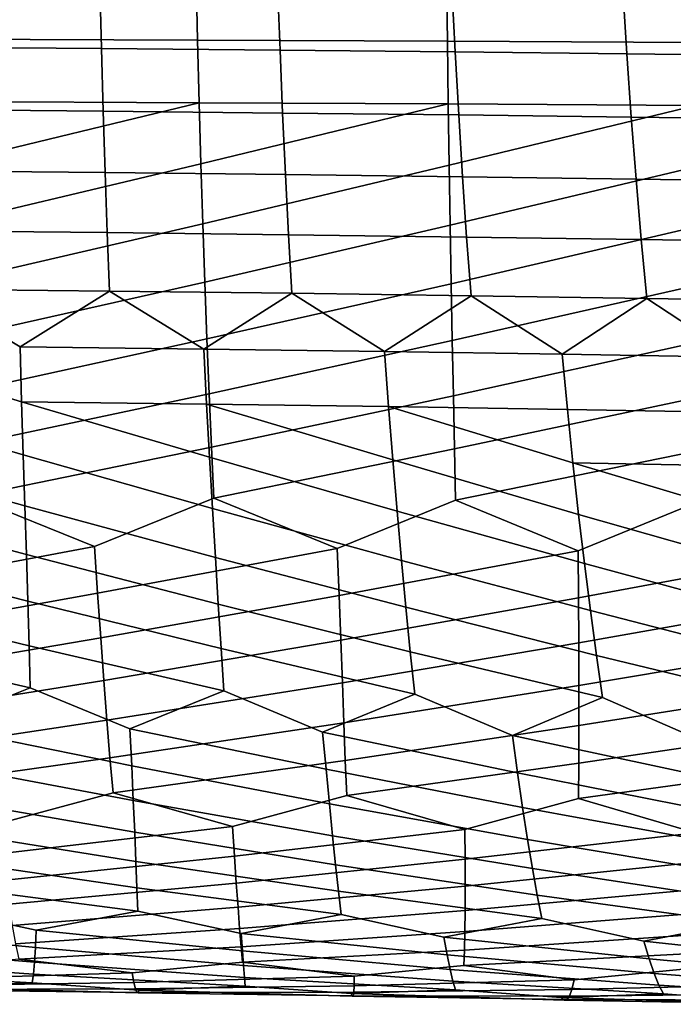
# Model space of a CAD drawing. Header units: metres. Extents: x -166 to 33, y -71 to 34.
# Tile 133 of 256: x -37 to -32, y -12 to -4. Entities that reach past the tile are written whole.
import ezdxf

# ---------------------------------------------------------------- set-up
doc = ezdxf.new("R2010")
doc.units = ezdxf.units.M
doc.layers.add('solid_12208131', color=7, linetype='CONTINUOUS')

msp = doc.modelspace()

# ---------------------------------------------------------------- linework, layer by layer
at = {"layer": 'solid_12208131'}
for points in [[(-35.778812, -4.446291, 257.916962), (-35.790157, -3.970241, 258.082062), (-37.673405, -3.963726, 258.586212), (-37.657024, -4.438963, 258.421387)], [(-33.911556, -4.454799, 257.36438), (-33.917778, -3.977811, 257.529633), (-35.790157, -3.970241, 258.082062), (-35.778812, -4.446291, 257.916962)], [(-36.509739, -4.030422, 239.199936), (-36.496696, -4.508513, 239.364487), (-37.853226, -4.497571, 239.877045), (-37.860729, -4.020611, 239.71228)], [(-35.181446, -4.041249, 238.649292), (-35.162773, -4.520596, 238.813492), (-36.496696, -4.508513, 239.364487), (-36.509739, -4.030422, 239.199936)], [(-33.877644, -4.05308, 238.060623), (-33.853226, -4.533801, 238.224335), (-35.162773, -4.520596, 238.813492), (-35.181446, -4.041249, 238.649292)], [(-32.056759, -4.46447, 256.763062), (-32.057766, -3.986422, 256.928345), (-33.917778, -3.977811, 257.529633), (-33.911556, -4.454799, 257.36438)], [(-32.600559, -4.0659, 237.434647), (-32.570271, -4.548115, 237.597672), (-33.853226, -4.533801, 238.224335), (-33.877644, -4.05308, 238.060623)], [(-31.352564, -4.079696, 236.772171), (-31.316277, -4.563523, 236.934296), (-32.570271, -4.548115, 237.597672), (-32.600559, -4.0659, 237.434647)], [(-35.766647, -4.91361, 257.733246), (-35.778812, -4.446291, 257.916962), (-37.657024, -4.438963, 258.421387), (-37.639259, -4.905473, 258.237915)], [(-33.905098, -4.923049, 257.180511), (-33.911556, -4.454799, 257.36438), (-35.778812, -4.446291, 257.916962), (-35.766647, -4.91361, 257.733246)], [(-32.056103, -4.933773, 256.579132), (-32.056759, -4.46447, 256.763062), (-33.911556, -4.454799, 257.36438), (-33.905098, -4.923049, 257.180511)], [(-36.496696, -4.508513, 239.364487), (-36.483543, -4.977544, 239.547958), (-37.846256, -4.965503, 240.060715), (-37.853226, -4.497571, 239.877045)], [(-35.162773, -4.520596, 238.813492), (-35.143322, -4.990846, 238.996597), (-36.483543, -4.977544, 239.547958), (-36.496696, -4.508513, 239.364487)], [(-33.853226, -4.533801, 238.224335), (-33.827362, -5.00539, 238.406906), (-35.143322, -4.990846, 238.996597), (-35.162773, -4.520596, 238.813492)], [(-32.570271, -4.548115, 237.597672), (-32.537849, -5.021159, 237.77951), (-33.827362, -5.00539, 238.406906), (-33.853226, -4.533801, 238.224335)], [(-31.316277, -4.563523, 236.934296), (-31.277147, -5.038137, 237.115204), (-32.537849, -5.021159, 237.77951), (-32.570271, -4.548115, 237.597672)], [(-37.620174, -5.362404, 258.036316), (-35.766647, -4.91361, 257.733246), (-37.639259, -4.905473, 258.237915)], [(-37.599842, -5.808924, 257.817017), (-35.753719, -5.371346, 257.531342), (-35.766647, -4.91361, 257.733246), (-37.620174, -5.362404, 258.036316)], [(-35.753719, -5.371346, 257.531342), (-33.905098, -4.923049, 257.180511), (-35.766647, -4.91361, 257.733246)], [(-35.740089, -5.818665, 257.311737), (-33.898438, -5.381708, 256.978424), (-33.905098, -4.923049, 257.180511), (-35.753719, -5.371346, 257.531342)], [(-33.898438, -5.381708, 256.978424), (-32.056103, -4.933773, 256.579132), (-33.905098, -4.923049, 257.180511)], [(-36.483543, -4.977544, 239.547958), (-36.469112, -5.436656, 239.749374), (-37.838604, -5.423551, 240.26236), (-37.846256, -4.965503, 240.060715)], [(-35.143322, -4.990846, 238.996597), (-35.12199, -5.451139, 239.197617), (-36.469112, -5.436656, 239.749374), (-36.483543, -4.977544, 239.547958)], [(-33.827362, -5.00539, 238.406906), (-33.799, -5.466982, 238.607361), (-35.12199, -5.451139, 239.197617), (-35.143322, -4.990846, 238.996597)], [(-33.891624, -5.829942, 256.758667), (-32.055824, -5.393473, 256.377014), (-32.056103, -4.933773, 256.579132), (-33.898438, -5.381708, 256.978424)], [(-32.537849, -5.021159, 237.77951), (-32.5023, -5.484166, 237.979156), (-33.799, -5.466982, 238.607361), (-33.827362, -5.00539, 238.406906)], [(-31.277147, -5.038137, 237.115204), (-31.234251, -5.502672, 237.313797), (-32.5023, -5.484166, 237.979156), (-32.537849, -5.021159, 237.77951)], [(-37.577198, -6.244205, 257.580231), (-35.740089, -5.818665, 257.311737), (-35.753719, -5.371346, 257.531342), (-37.599842, -5.808924, 257.817017)], [(-36.469112, -5.436656, 239.749374), (-36.45356, -5.884997, 239.968262), (-37.83041, -5.870867, 240.481491), (-37.838604, -5.423551, 240.26236)], [(-35.12199, -5.451139, 239.197617), (-35.098949, -5.900622, 239.416092), (-36.45356, -5.884997, 239.968262), (-36.469112, -5.436656, 239.749374)], [(-35.724693, -6.25474, 257.074585), (-33.891624, -5.829942, 256.758667), (-33.898438, -5.381708, 256.978424), (-35.740089, -5.818665, 257.311737)], [(-33.883614, -6.266924, 256.521301), (-32.055958, -5.842736, 256.157196), (-32.055824, -5.393473, 256.377014), (-33.891624, -5.829942, 256.758667)], [(-33.799, -5.466982, 238.607361), (-33.768333, -5.917722, 238.825195), (-35.098949, -5.900622, 239.416092), (-35.12199, -5.451139, 239.197617)], [(-32.5023, -5.484166, 237.979156), (-32.46384, -5.936275, 238.196136), (-33.768333, -5.917722, 238.825195), (-33.799, -5.466982, 238.607361)], [(-31.234251, -5.502672, 237.313797), (-31.187817, -5.956263, 237.529663), (-32.46384, -5.936275, 238.196136), (-32.5023, -5.484166, 237.979156)], [(-36.45356, -5.884997, 239.968262), (-36.437046, -6.32172, 240.204163), (-37.821812, -6.306604, 240.717636), (-37.83041, -5.870867, 240.481491)], [(-37.553177, -6.667412, 257.32663), (-35.724693, -6.25474, 257.074585), (-35.740089, -5.818665, 257.311737), (-37.577198, -6.244205, 257.580231)], [(-35.098949, -5.900622, 239.416092), (-35.074379, -6.338444, 239.651535), (-36.437046, -6.32172, 240.204163), (-36.45356, -5.884997, 239.968262)], [(-35.708447, -6.678734, 256.820648), (-33.883614, -6.266924, 256.521301), (-33.891624, -5.829942, 256.758667), (-35.724693, -6.25474, 257.074585)], [(-33.875278, -6.691813, 256.26712), (-32.055458, -6.280735, 255.9198), (-32.055958, -5.842736, 256.157196), (-33.883614, -6.266924, 256.521301)], [(-33.768333, -5.917722, 238.825195), (-33.735554, -6.356754, 239.059967), (-35.074379, -6.338444, 239.651535), (-35.098949, -5.900622, 239.416092)], [(-32.46384, -5.936275, 238.196136), (-32.422676, -6.37663, 238.429993), (-33.735554, -6.356754, 239.059967), (-33.768333, -5.917722, 238.825195)], [(-31.187817, -5.956263, 237.529663), (-31.138077, -6.398049, 237.762314), (-32.422676, -6.37663, 238.429993), (-32.46384, -5.936275, 238.196136)], [(-37.528278, -7.077708, 257.056824), (-35.708447, -6.678734, 256.820648), (-35.724693, -6.25474, 257.074585), (-37.553177, -6.667412, 257.32663)], [(-37.821812, -6.306604, 240.717636), (-37.105644, -6.737824, 240.715408), (-37.093708, -7.148292, 240.984619), (-38.499798, -6.72272, 241.206512)], [(-37.821812, -6.306604, 240.717636), (-36.437046, -6.32172, 240.204163), (-37.105644, -6.737824, 240.715408)], [(-36.437046, -6.32172, 240.204163), (-35.732315, -6.754637, 240.185379), (-37.105644, -6.737824, 240.715408)], [(-36.437046, -6.32172, 240.204163), (-35.074379, -6.338444, 239.651535), (-35.732315, -6.754637, 240.185379)], [(-35.691822, -7.089809, 256.550476), (-33.875278, -6.691813, 256.26712), (-33.883614, -6.266924, 256.521301), (-35.708447, -6.678734, 256.820648)], [(-33.867077, -7.103773, 255.996735), (-32.05518, -6.706628, 255.665573), (-32.055458, -6.280735, 255.9198), (-33.875278, -6.691813, 256.26712)], [(-35.074379, -6.338444, 239.651535), (-34.381489, -6.773136, 239.616577), (-35.732315, -6.754637, 240.185379)], [(-35.074379, -6.338444, 239.651535), (-33.735554, -6.356754, 239.059967), (-34.381489, -6.773136, 239.616577)], [(-33.735554, -6.356754, 239.059967), (-33.054981, -6.793299, 239.009308), (-34.381489, -6.773136, 239.616577)], [(-33.735554, -6.356754, 239.059967), (-32.422676, -6.37663, 238.429993), (-33.054981, -6.793299, 239.009308)], [(-32.422676, -6.37663, 238.429993), (-31.755003, -6.815102, 238.364197), (-33.054981, -6.793299, 239.009308)], [(-32.422676, -6.37663, 238.429993), (-31.138077, -6.398049, 237.762314), (-31.755003, -6.815102, 238.364197)], [(-37.502628, -7.474258, 256.771332), (-35.691822, -7.089809, 256.550476), (-35.708447, -6.678734, 256.820648), (-37.528278, -7.077708, 257.056824)], [(-35.674931, -7.48713, 256.264557), (-33.867077, -7.103773, 255.996735), (-33.875278, -6.691813, 256.26712), (-35.691822, -7.089809, 256.550476)], [(-38.499798, -6.72272, 241.206512), (-37.093708, -7.148292, 240.984619), (-37.081577, -7.544626, 241.269409), (-38.49675, -7.132353, 241.475845)], [(-35.732315, -6.754637, 240.185379), (-35.711327, -7.166048, 240.454239), (-37.093708, -7.148292, 240.984619), (-37.105644, -6.737824, 240.715408)], [(-34.381489, -6.773136, 239.616577), (-34.351292, -7.185597, 239.884872), (-35.711327, -7.166048, 240.454239), (-35.732315, -6.754637, 240.185379)], [(-33.859104, -7.501965, 255.710617), (-32.055553, -7.119575, 255.395142), (-32.05518, -6.706628, 255.665573), (-33.867077, -7.103773, 255.996735)], [(-33.054981, -6.793299, 239.009308), (-33.015396, -7.206914, 239.276779), (-34.351292, -7.185597, 239.884872), (-34.381489, -6.773136, 239.616577)], [(-31.755003, -6.815102, 238.364197), (-31.705816, -7.229977, 238.630524), (-33.015396, -7.206914, 239.276779), (-33.054981, -6.793299, 239.009308)], [(-38.49675, -7.132353, 241.475845), (-37.081577, -7.544626, 241.269409), (-37.069469, -7.925982, 241.569336), (-38.494007, -7.527898, 241.760757)], [(-37.476341, -7.856228, 256.470612), (-35.674931, -7.48713, 256.264557), (-35.691822, -7.089809, 256.550476), (-37.502628, -7.474258, 256.771332)], [(-35.657879, -7.86986, 255.96344), (-33.859104, -7.501965, 255.710617), (-33.867077, -7.103773, 255.996735), (-35.674931, -7.48713, 256.264557)], [(-33.851456, -7.88555, 255.409286), (-32.05666, -7.518736, 255.108994), (-32.055553, -7.119575, 255.395142), (-33.859104, -7.501965, 255.710617)], [(-37.093708, -7.148292, 240.984619), (-35.689636, -7.563276, 240.738678), (-35.667473, -7.945475, 241.038254), (-37.081577, -7.544626, 241.269409)], [(-37.093708, -7.148292, 240.984619), (-35.711327, -7.166048, 240.454239), (-35.689636, -7.563276, 240.738678)], [(-35.711327, -7.166048, 240.454239), (-34.31987, -7.583822, 240.168732), (-34.287476, -7.966964, 240.467682), (-35.689636, -7.563276, 240.738678)], [(-35.711327, -7.166048, 240.454239), (-34.351292, -7.185597, 239.884872), (-34.31987, -7.583822, 240.168732)], [(-34.351292, -7.185597, 239.884872), (-32.974056, -7.60624, 239.559753), (-32.931232, -7.990425, 239.857834), (-34.31987, -7.583822, 240.168732)], [(-34.351292, -7.185597, 239.884872), (-33.015396, -7.206914, 239.276779), (-32.974056, -7.60624, 239.559753)], [(-31.705816, -7.229977, 238.630524), (-31.654341, -7.630503, 238.912338), (-32.974056, -7.60624, 239.559753), (-33.015396, -7.206914, 239.276779)], [(-36.549194, -8.229658, 255.908722), (-35.657879, -7.86986, 255.96344), (-35.674931, -7.48713, 256.264557), (-37.476341, -7.856228, 256.470612)], [(-34.734871, -8.245214, 255.37442), (-33.851456, -7.88555, 255.409286), (-33.859104, -7.501965, 255.710617), (-35.657879, -7.86986, 255.96344)], [(-38.494007, -7.527898, 241.760757), (-37.069469, -7.925982, 241.569336), (-37.057602, -8.291521, 241.883926), (-38.491779, -7.908514, 242.060806)], [(-37.081577, -7.544626, 241.269409), (-35.667473, -7.945475, 241.038254), (-35.645073, -8.311803, 241.352493), (-37.069469, -7.925982, 241.569336)], [(-35.689636, -7.563276, 240.738678), (-34.287476, -7.966964, 240.467682), (-34.254356, -8.334179, 240.781311), (-35.667473, -7.945475, 241.038254)], [(-32.933685, -8.262934, 254.79248), (-32.058582, -7.903272, 254.807632), (-32.05666, -7.518736, 255.108994), (-33.851456, -7.88555, 255.409286)], [(-34.31987, -7.583822, 240.168732), (-32.931232, -7.990425, 239.857834), (-32.887192, -8.358623, 240.170532), (-34.287476, -7.966964, 240.467682)], [(-32.974056, -7.60624, 239.559753), (-31.600864, -8.015829, 239.209198), (-31.545664, -8.385104, 239.52066), (-32.931232, -7.990425, 239.857834)], [(-32.974056, -7.60624, 239.559753), (-31.654341, -7.630503, 238.912338), (-31.600864, -8.015829, 239.209198)], [(-38.341553, -8.566341, 256.066193), (-36.549194, -8.229658, 255.908722), (-37.476341, -7.856228, 256.470612), (-38.375134, -8.216293, 256.395874)], [(-36.525749, -8.580402, 255.578506), (-34.734871, -8.245214, 255.37442), (-35.657879, -7.86986, 255.96344), (-36.549194, -8.229658, 255.908722)], [(-38.491779, -7.908514, 242.060806), (-37.057602, -8.291521, 241.883926), (-37.047295, -8.640481, 242.213058), (-38.490257, -8.273363, 242.375504)], [(-37.069469, -7.925982, 241.569336), (-35.645073, -8.311803, 241.352493), (-35.623745, -8.661494, 241.681305), (-37.057602, -8.291521, 241.883926)], [(-35.667473, -7.945475, 241.038254), (-34.254356, -8.334179, 240.781311), (-34.221806, -8.684697, 241.109512), (-35.645073, -8.311803, 241.352493)], [(-34.721745, -8.596743, 255.043884), (-32.933685, -8.262934, 254.79248), (-33.851456, -7.88555, 255.409286), (-34.734871, -8.245214, 255.37442)], [(-32.931068, -8.615334, 254.461807), (-31.147179, -8.282788, 254.162399), (-32.058582, -7.903272, 254.807632), (-32.933685, -8.262934, 254.79248)], [(-34.287476, -7.966964, 240.467682), (-32.887192, -8.358623, 240.170532), (-32.843212, -8.710059, 240.497833), (-34.254356, -8.334179, 240.781311)], [(-32.931232, -7.990425, 239.857834), (-31.545664, -8.385104, 239.52066), (-31.490009, -8.737552, 239.846695), (-32.887192, -8.358623, 240.170532)], [(-38.307571, -8.899637, 255.723099), (-36.525749, -8.580402, 255.578506), (-36.549194, -8.229658, 255.908722), (-38.341553, -8.566341, 256.066193)], [(-38.490257, -8.273363, 242.375504), (-37.047295, -8.640481, 242.213058), (-37.037647, -8.9723, 242.555618), (-38.490776, -8.621686, 242.704697)], [(-37.057602, -8.291521, 241.883926), (-35.623745, -8.661494, 241.681305), (-35.602634, -8.993989, 242.023544), (-37.047295, -8.640481, 242.213058)], [(-36.502323, -8.914382, 255.234863), (-34.721745, -8.596743, 255.043884), (-34.734871, -8.245214, 255.37442), (-36.525749, -8.580402, 255.578506)], [(-35.645073, -8.311803, 241.352493), (-34.221806, -8.684697, 241.109512), (-34.189034, -9.017958, 241.451157), (-35.623745, -8.661494, 241.681305)], [(-34.709068, -8.93149, 254.69989), (-32.931068, -8.615334, 254.461807), (-32.933685, -8.262934, 254.79248), (-34.721745, -8.596743, 255.043884)], [(-32.929337, -8.950929, 254.117722), (-31.155254, -8.636144, 253.831833), (-31.147179, -8.282788, 254.162399), (-32.931068, -8.615334, 254.461807)], [(-34.254356, -8.334179, 240.781311), (-32.843212, -8.710059, 240.497833), (-32.798565, -9.044175, 240.838577), (-34.221806, -8.684697, 241.109512)], [(-32.887192, -8.358623, 240.170532), (-31.490009, -8.737552, 239.846695), (-31.433228, -9.072611, 240.186172), (-32.843212, -8.710059, 240.497833)], [(-38.273331, -9.215621, 255.367294), (-36.502323, -8.914382, 255.234863), (-36.525749, -8.580402, 255.578506), (-38.307571, -8.899637, 255.723099)], [(-36.479038, -9.231036, 254.87851), (-34.709068, -8.93149, 254.69989), (-34.721745, -8.596743, 255.043884), (-36.502323, -8.914382, 255.234863)], [(-38.490776, -8.621686, 242.704697), (-37.037647, -8.9723, 242.555618), (-37.028706, -9.286425, 242.910858), (-38.492382, -8.952921, 243.047302)], [(-37.047295, -8.640481, 242.213058), (-35.602634, -8.993989, 242.023544), (-35.581825, -9.308731, 242.378479), (-37.037647, -8.9723, 242.555618)], [(-35.623745, -8.661494, 241.681305), (-34.189034, -9.017958, 241.451157), (-34.156147, -9.333405, 241.805481), (-35.602634, -8.993989, 242.023544)], [(-34.696941, -9.248892, 254.343216), (-32.929337, -8.950929, 254.117722), (-32.931068, -8.615334, 254.461807), (-34.709068, -8.93149, 254.69989)], [(-32.92857, -9.269155, 253.760941), (-31.164661, -8.972668, 253.487869), (-31.155254, -8.636144, 253.831833), (-32.929337, -8.950929, 254.117722)], [(-34.221806, -8.684697, 241.109512), (-32.798565, -9.044175, 240.838577), (-32.753376, -9.360414, 241.191986), (-34.189034, -9.017958, 241.451157)], [(-32.843212, -8.710059, 240.497833), (-31.433228, -9.072611, 240.186172), (-31.375484, -9.389724, 240.538284), (-32.798565, -9.044175, 240.838577)], [(-38.492382, -8.952921, 243.047302), (-37.028706, -9.286425, 242.910858), (-37.743038, -9.571996, 243.524185), (-38.495094, -9.266516, 243.402557)], [(-38.238972, -9.513732, 254.999527), (-36.479038, -9.231036, 254.87851), (-36.502323, -8.914382, 255.234863), (-38.273331, -9.215621, 255.367294)], [(-37.037647, -8.9723, 242.555618), (-35.581825, -9.308731, 242.378479), (-36.283783, -9.5935, 243.015076), (-37.028706, -9.286425, 242.910858)], [(-36.456017, -9.529802, 254.510193), (-34.696941, -9.248892, 254.343216), (-34.709068, -8.93149, 254.69989), (-36.479038, -9.231036, 254.87851)], [(-34.685463, -9.548385, 253.974579), (-32.92857, -9.269155, 253.760941), (-32.929337, -8.950929, 254.117722), (-34.696941, -9.248892, 254.343216)], [(-32.928844, -9.569446, 253.392227), (-31.175455, -9.291794, 253.131256), (-31.164661, -8.972668, 253.487869), (-32.92857, -9.269155, 253.760941)], [(-35.602634, -8.993989, 242.023544), (-34.156147, -9.333405, 241.805481), (-34.844402, -9.617439, 242.465561), (-35.581825, -9.308731, 242.378479)], [(-34.189034, -9.017958, 241.451157), (-32.753376, -9.360414, 241.191986), (-33.426559, -9.643778, 241.875687), (-34.156147, -9.333405, 241.805481)], [(-32.798565, -9.044175, 240.838577), (-31.375484, -9.389724, 240.538284), (-32.031994, -9.672486, 241.245605), (-32.753376, -9.360414, 241.191986)], [(-38.204563, -9.793408, 254.620514), (-36.456017, -9.529802, 254.510193), (-36.479038, -9.231036, 254.87851), (-38.238972, -9.513732, 254.999527)], [(-36.433304, -9.810118, 254.13063), (-34.685463, -9.548385, 253.974579), (-34.696941, -9.248892, 254.343216), (-36.456017, -9.529802, 254.510193)], [(-34.67466, -9.829404, 253.594696), (-32.928844, -9.569446, 253.392227), (-32.92857, -9.269155, 253.760941), (-34.685463, -9.548385, 253.974579)], [(-37.028706, -9.286425, 242.910858), (-36.283783, -9.5935, 243.015076), (-36.270432, -9.870817, 243.393387), (-37.743038, -9.571996, 243.524185)], [(-35.581825, -9.308731, 242.378479), (-34.844402, -9.617439, 242.465561), (-34.818417, -9.895293, 242.843445), (-36.283783, -9.5935, 243.015076)], [(-34.156147, -9.333405, 241.805481), (-33.426559, -9.643778, 241.875687), (-33.387714, -9.922246, 242.252838), (-34.844402, -9.617439, 242.465561)], [(-32.930168, -9.851235, 253.012299), (-31.187693, -9.592954, 252.762726), (-31.175455, -9.291794, 253.131256), (-32.928844, -9.569446, 253.392227)], [(-32.753376, -9.360414, 241.191986), (-32.031994, -9.672486, 241.245605), (-31.980047, -9.951645, 241.621674), (-33.426559, -9.643778, 241.875687)], [(-38.169193, -10.054098, 254.230713), (-36.433304, -9.810118, 254.13063), (-36.456017, -9.529802, 254.510193), (-38.204563, -9.793408, 254.620514)], [(-36.409992, -10.071427, 253.740265), (-34.67466, -9.829404, 253.594696), (-34.685463, -9.548385, 253.974579), (-36.433304, -9.810118, 254.13063)], [(-37.743038, -9.571996, 243.524185), (-36.270432, -9.870817, 243.393387), (-36.258919, -10.128739, 243.782501), (-37.7421, -9.848853, 243.902618)], [(-36.283783, -9.5935, 243.015076), (-34.818417, -9.895293, 242.843445), (-34.793915, -10.153689, 243.232178), (-36.270432, -9.870817, 243.393387)], [(-34.844402, -9.617439, 242.465561), (-33.387714, -9.922246, 242.252838), (-33.349995, -10.18119, 242.640869), (-34.818417, -9.895293, 242.843445)], [(-34.663628, -10.091396, 253.20401), (-32.930168, -9.851235, 253.012299), (-32.928844, -9.569446, 253.392227), (-34.67466, -9.829404, 253.594696)], [(-32.931633, -10.11397, 252.621536), (-31.201359, -9.875579, 252.382996), (-31.187693, -9.592954, 252.762726), (-32.930168, -9.851235, 253.012299)], [(-33.426559, -9.643778, 241.875687), (-31.980047, -9.951645, 241.621674), (-31.92886, -10.211207, 242.008652), (-33.387714, -9.922246, 242.252838)], [(-37.270535, -10.303737, 253.594513), (-36.409992, -10.071427, 253.740265), (-36.433304, -9.810118, 254.13063), (-38.169193, -10.054098, 254.230713)], [(-37.7421, -9.848853, 243.902618), (-36.258919, -10.128739, 243.782501), (-36.248554, -10.366728, 244.181396), (-37.743347, -10.106374, 244.291809)], [(-35.518845, -10.323133, 253.077621), (-34.663628, -10.091396, 253.20401), (-34.67466, -9.829404, 253.594696), (-36.409992, -10.071427, 253.740265)], [(-33.781162, -10.345241, 252.514404), (-32.931633, -10.11397, 252.621536), (-32.930168, -9.851235, 253.012299), (-34.663628, -10.091396, 253.20401)], [(-36.270432, -9.870817, 243.393387), (-34.793915, -10.153689, 243.232178), (-34.770256, -10.392091, 243.630707), (-36.258919, -10.128739, 243.782501)], [(-34.818417, -9.895293, 242.843445), (-33.349995, -10.18119, 242.640869), (-33.312801, -10.420073, 243.038712), (-34.793915, -10.153689, 243.232178)], [(-33.387714, -9.922246, 242.252838), (-31.92886, -10.211207, 242.008652), (-31.877886, -10.450639, 242.405441), (-33.349995, -10.18119, 242.640869)], [(-32.059052, -10.370024, 251.904449), (-31.215544, -10.139115, 251.992462), (-31.201359, -9.875579, 252.382996), (-32.931633, -10.11397, 252.621536)], [(-37.242462, -10.525017, 253.18573), (-35.518845, -10.323133, 253.077621), (-36.409992, -10.071427, 253.740265), (-37.270535, -10.303737, 253.594513)], [(-37.743347, -10.106374, 244.291809), (-36.248554, -10.366728, 244.181396), (-36.239449, -10.584234, 244.589325), (-37.746044, -10.344019, 244.69075)], [(-36.258919, -10.128739, 243.782501), (-34.770256, -10.392091, 243.630707), (-34.74757, -10.609948, 244.0383), (-36.248554, -10.366728, 244.181396)], [(-35.503632, -10.545019, 252.668427), (-33.781162, -10.345241, 252.514404), (-34.663628, -10.091396, 253.20401), (-35.518845, -10.323133, 253.077621)], [(-34.793915, -10.153689, 243.232178), (-33.312801, -10.420073, 243.038712), (-33.276295, -10.638345, 243.445633), (-34.770256, -10.392091, 243.630707)], [(-33.779041, -10.567781, 252.105042), (-32.059052, -10.370024, 251.904449), (-32.931633, -10.11397, 252.621536), (-33.781162, -10.345241, 252.514404)], [(-33.349995, -10.18119, 242.640869), (-31.877886, -10.450639, 242.405441), (-31.827309, -10.669389, 242.811325), (-33.312801, -10.420073, 243.038712)], [(-37.746044, -10.344019, 244.69075), (-36.239449, -10.584234, 244.589325), (-36.231743, -10.780714, 245.005569), (-37.750275, -10.56124, 245.098709)], [(-37.215263, -10.725595, 252.768723), (-35.503632, -10.545019, 252.668427), (-35.518845, -10.323133, 253.077621), (-37.242462, -10.525017, 253.18573)], [(-36.248554, -10.366728, 244.181396), (-34.74757, -10.609948, 244.0383), (-34.726032, -10.806716, 244.454239), (-36.239449, -10.584234, 244.589325)], [(-35.489563, -10.746175, 252.251007), (-33.779041, -10.567781, 252.105042), (-33.781162, -10.345241, 252.514404), (-35.503632, -10.545019, 252.668427)], [(-33.778347, -10.769559, 251.6875), (-32.070259, -10.593269, 251.495224), (-32.059052, -10.370024, 251.904449), (-33.779041, -10.567781, 252.105042)], [(-34.770256, -10.392091, 243.630707), (-33.276295, -10.638345, 243.445633), (-33.240677, -10.835461, 243.860931), (-34.74757, -10.609948, 244.0383)], [(-33.312801, -10.420073, 243.038712), (-31.827309, -10.669389, 242.811325), (-31.777353, -10.86691, 243.225601), (-33.276295, -10.638345, 243.445633)], [(-37.750275, -10.56124, 245.098709), (-36.231743, -10.780714, 245.005569), (-36.22559, -10.955774, 245.429352), (-37.756161, -10.757491, 245.514938)], [(-37.188984, -10.905041, 252.344269), (-35.489563, -10.746175, 252.251007), (-35.503632, -10.545019, 252.668427), (-37.215263, -10.725595, 252.768723)], [(-36.239449, -10.584234, 244.589325), (-34.726032, -10.806716, 244.454239), (-34.705811, -10.982002, 244.877747), (-36.231743, -10.780714, 245.005569)], [(-35.476669, -10.926167, 251.826157), (-33.778347, -10.769559, 251.6875), (-33.779041, -10.567781, 252.105042), (-35.489563, -10.746175, 252.251007)], [(-33.779079, -10.950136, 251.262558), (-32.083176, -10.795711, 251.077866), (-32.070259, -10.593269, 251.495224), (-33.778347, -10.769559, 251.6875)], [(-34.74757, -10.609948, 244.0383), (-33.240677, -10.835461, 243.860931), (-33.206142, -11.011027, 244.283813), (-34.726032, -10.806716, 244.454239)], [(-33.276295, -10.638345, 243.445633), (-31.777353, -10.86691, 243.225601), (-31.728245, -11.042811, 243.647491), (-33.240677, -10.835461, 243.860931)], [(-37.756161, -10.757491, 245.514938), (-36.22559, -10.955774, 245.429352), (-36.985435, -11.097249, 246.116608), (-37.763821, -10.93238, 245.938675)], [(-37.163013, -11.06314, 251.913025), (-35.476669, -10.926167, 251.826157), (-35.489563, -10.746175, 252.251007), (-37.188984, -10.905041, 252.344269)], [(-36.231743, -10.780714, 245.005569), (-34.705811, -10.982002, 244.877747), (-35.452152, -11.122051, 245.589386), (-36.22559, -10.955774, 245.429352)], [(-35.464325, -11.084782, 251.394531), (-33.779079, -10.950136, 251.262558), (-33.778347, -10.769559, 251.6875), (-35.476669, -10.926167, 251.826157)], [(-34.726032, -10.806716, 244.454239), (-33.206142, -11.011027, 244.283813), (-33.937645, -11.149682, 245.020065), (-34.705811, -10.982002, 244.877747)], [(-33.780609, -11.109298, 250.830841), (-32.097782, -10.976911, 250.653137), (-32.083176, -10.795711, 251.077866), (-33.779079, -10.950136, 251.262558)], [(-33.240677, -10.835461, 243.860931), (-31.728245, -11.042811, 243.647491), (-32.443542, -11.180102, 244.408585), (-33.206142, -11.011027, 244.283813)], [(-37.763821, -10.93238, 245.938675), (-36.985435, -11.097249, 246.116608), (-36.99015, -11.228859, 246.553009), (-38.53587, -11.075311, 246.601807)], [(-37.138313, -11.199675, 251.476105), (-35.464325, -11.084782, 251.394531), (-35.476669, -10.926167, 251.826157), (-37.163013, -11.06314, 251.913025)], [(-36.22559, -10.955774, 245.429352), (-35.452152, -11.122051, 245.589386), (-35.442638, -11.253743, 246.025742), (-36.985435, -11.097249, 246.116608)], [(-35.453445, -11.221798, 250.95726), (-33.780609, -11.109298, 250.830841), (-33.779079, -10.950136, 251.262558), (-35.464325, -11.084782, 251.394531)], [(-34.705811, -10.982002, 244.877747), (-33.937645, -11.149682, 245.020065), (-33.913651, -11.281499, 245.456055), (-35.452152, -11.122051, 245.589386)], [(-33.206142, -11.011027, 244.283813), (-32.443542, -11.180102, 244.408585), (-32.404808, -11.312087, 244.843857), (-33.937645, -11.149682, 245.020065)], [(-33.783802, -11.246822, 250.393509), (-32.113434, -11.136652, 250.221634), (-32.097782, -10.976911, 250.653137), (-33.780609, -11.109298, 250.830841)], [(-38.53587, -11.075311, 246.601807), (-36.99015, -11.228859, 246.553009), (-36.996651, -11.338523, 246.994278), (-38.554558, -11.206883, 247.037918)], [(-37.11496, -11.314439, 251.034393), (-35.453445, -11.221798, 250.95726), (-35.464325, -11.084782, 251.394531), (-37.138313, -11.199675, 251.476105)], [(-36.985435, -11.097249, 246.116608), (-35.442638, -11.253743, 246.025742), (-35.434772, -11.363433, 246.467026), (-36.99015, -11.228859, 246.553009)], [(-35.444084, -11.337008, 250.515213), (-33.783802, -11.246822, 250.393509), (-33.780609, -11.109298, 250.830841), (-35.453445, -11.221798, 250.95726)], [(-31.728245, -11.042811, 243.647491), (-30.971508, -11.213275, 243.754929), (-30.917765, -11.34547, 244.189072), (-32.443542, -11.180102, 244.408585)], [(-35.452152, -11.122051, 245.589386), (-33.913651, -11.281499, 245.456055), (-33.891155, -11.391252, 245.896988), (-35.442638, -11.253743, 246.025742)], [(-33.937645, -11.149682, 245.020065), (-32.404808, -11.312087, 244.843857), (-32.367432, -11.421942, 245.284103), (-33.913651, -11.281499, 245.456055)], [(-33.788685, -11.362497, 249.951431), (-32.130951, -11.274709, 249.784561), (-32.113434, -11.136652, 250.221634), (-33.783802, -11.246822, 250.393509)], [(-32.443542, -11.180102, 244.408585), (-30.917765, -11.34547, 244.189072), (-30.865238, -11.455463, 244.628235), (-32.404808, -11.312087, 244.843857)], [(-38.554558, -11.206883, 247.037918), (-36.996651, -11.338523, 246.994278), (-37.004982, -11.42606, 247.43956), (-38.575165, -11.316561, 247.478867)], [(-36.268116, -11.418269, 250.336197), (-35.444084, -11.337008, 250.515213), (-35.453445, -11.221798, 250.95726), (-37.11496, -11.314439, 251.034393)], [(-36.99015, -11.228859, 246.553009), (-35.434772, -11.363433, 246.467026), (-35.428631, -11.45094, 246.912338), (-36.996651, -11.338523, 246.994278)], [(-34.60841, -11.442875, 249.791092), (-33.788685, -11.362497, 249.951431), (-33.783802, -11.246822, 250.393509), (-35.444084, -11.337008, 250.515213)], [(-35.442638, -11.253743, 246.025742), (-33.891155, -11.391252, 245.896988), (-33.870277, -11.478763, 246.34201), (-35.434772, -11.363433, 246.467026)], [(-38.575165, -11.316561, 247.478867), (-37.004982, -11.42606, 247.43956), (-37.01519, -11.491288, 247.887985), (-38.597713, -11.40416, 247.923798)], [(-37.915218, -11.46707, 250.388077), (-36.268116, -11.418269, 250.336197), (-37.11496, -11.314439, 251.034393), (-37.942963, -11.396655, 250.836548)], [(-33.913651, -11.281499, 245.456055), (-32.367432, -11.421942, 245.284103), (-32.331554, -11.509488, 245.728455), (-33.891155, -11.391252, 245.896988)], [(-32.965443, -11.470433, 249.201019), (-32.150333, -11.390869, 249.342789), (-32.130951, -11.274709, 249.784561), (-33.788685, -11.362497, 249.951431)], [(-32.404808, -11.312087, 244.843857), (-30.865238, -11.455463, 244.628235), (-30.814096, -11.543078, 245.071564), (-32.367432, -11.421942, 245.284103)], [(-38.597713, -11.40416, 247.923798), (-37.01519, -11.491288, 247.887985), (-37.820438, -11.52304, 248.581161), (-38.622211, -11.4695, 248.371826)], [(-36.996651, -11.338523, 246.994278), (-35.428631, -11.45094, 246.912338), (-35.424278, -11.516086, 247.36084), (-37.004982, -11.42606, 247.43956)], [(-36.254593, -11.489049, 249.887283), (-34.60841, -11.442875, 249.791092), (-35.444084, -11.337008, 250.515213), (-36.268116, -11.418269, 250.336197)], [(-35.434772, -11.363433, 246.467026), (-33.870277, -11.478763, 246.34201), (-33.851109, -11.543853, 246.790253), (-35.428631, -11.45094, 246.912338)], [(-34.609364, -11.514029, 249.342072), (-32.965443, -11.470433, 249.201019), (-33.788685, -11.362497, 249.951431), (-34.60841, -11.442875, 249.791092)], [(-33.891155, -11.391252, 245.896988), (-32.331554, -11.509488, 245.728455), (-32.297302, -11.57455, 246.176071), (-33.870277, -11.478763, 246.34201)], [(-32.981136, -11.541968, 248.752197), (-31.340807, -11.500905, 248.56572), (-32.150333, -11.390869, 249.342789), (-32.965443, -11.470433, 249.201019)], [(-37.888802, -11.515108, 249.937347), (-36.254593, -11.489049, 249.887283), (-36.268116, -11.418269, 250.336197), (-37.915218, -11.46707, 250.388077)], [(-37.004982, -11.42606, 247.43956), (-35.424278, -11.516086, 247.36084), (-36.217304, -11.546061, 248.078949), (-37.01519, -11.491288, 247.887985)], [(-36.242485, -11.537414, 249.436142), (-34.609364, -11.514029, 249.342072), (-34.60841, -11.442875, 249.791092), (-36.254593, -11.489049, 249.887283)], [(-35.428631, -11.45094, 246.912338), (-33.851109, -11.543853, 246.790253), (-34.630619, -11.572055, 247.533585), (-35.424278, -11.516086, 247.36084)], [(-34.611835, -11.562721, 248.890839), (-32.981136, -11.541968, 248.752197), (-32.965443, -11.470433, 249.201019), (-34.609364, -11.514029, 249.342072)], [(-33.870277, -11.478763, 246.34201), (-32.297302, -11.57455, 246.176071), (-33.061981, -11.600982, 246.944916), (-33.851109, -11.543853, 246.790253)], [(-32.367432, -11.421942, 245.284103), (-30.814096, -11.543078, 245.071564), (-30.764492, -11.608137, 245.518173), (-32.331554, -11.509488, 245.728455)], [(-37.864197, -11.540555, 249.485382), (-36.242485, -11.537414, 249.436142), (-36.254593, -11.489049, 249.887283), (-37.888802, -11.515108, 249.937347)], [(-37.841415, -11.543206, 249.033035), (-36.232254, -11.563144, 248.98381), (-36.242485, -11.537414, 249.436142), (-37.864197, -11.540555, 249.485382)], [(-37.820438, -11.52304, 248.581161), (-36.223873, -11.566035, 248.531113), (-36.232254, -11.563144, 248.98381), (-37.841415, -11.543206, 249.033035)], [(-37.01519, -11.491288, 247.887985), (-36.217304, -11.546061, 248.078949), (-36.223873, -11.566035, 248.531113), (-37.820438, -11.52304, 248.581161)], [(-36.232254, -11.563144, 248.98381), (-34.611835, -11.562721, 248.890839), (-34.609364, -11.514029, 249.342072), (-36.242485, -11.537414, 249.436142)], [(-36.217304, -11.546061, 248.078949), (-34.62252, -11.591851, 247.985733), (-34.616234, -11.588731, 248.438446), (-36.223873, -11.566035, 248.531113)], [(-35.424278, -11.516086, 247.36084), (-34.630619, -11.572055, 247.533585), (-34.62252, -11.591851, 247.985733), (-36.217304, -11.546061, 248.078949)], [(-33.851109, -11.543853, 246.790253), (-33.061981, -11.600982, 246.944916), (-33.038948, -11.620617, 247.396713), (-34.630619, -11.572055, 247.533585)], [(-34.616234, -11.588731, 248.438446), (-32.998444, -11.590991, 248.301208), (-32.981136, -11.541968, 248.752197), (-34.611835, -11.562721, 248.890839)], [(-32.998444, -11.590991, 248.301208), (-31.371502, -11.572829, 248.117447), (-31.340807, -11.500905, 248.56572), (-32.981136, -11.541968, 248.752197)], [(-32.331554, -11.509488, 245.728455), (-30.764492, -11.608137, 245.518173), (-31.512985, -11.632803, 246.31279), (-32.297302, -11.57455, 246.176071)], [(-36.223873, -11.566035, 248.531113), (-34.616234, -11.588731, 248.438446), (-34.611835, -11.562721, 248.890839), (-36.232254, -11.563144, 248.98381)], [(-34.630619, -11.572055, 247.533585), (-33.038948, -11.620617, 247.396713), (-33.017738, -11.617277, 247.849091), (-34.62252, -11.591851, 247.985733)], [(-34.62252, -11.591851, 247.985733), (-33.017738, -11.617277, 247.849091), (-32.998444, -11.590991, 248.301208), (-34.616234, -11.588731, 248.438446)], [(-32.297302, -11.57455, 246.176071), (-31.512985, -11.632803, 246.31279), (-31.47476, -11.652291, 246.76387), (-33.061981, -11.600982, 246.944916)], [(-33.061981, -11.600982, 246.944916), (-31.47476, -11.652291, 246.76387), (-31.438358, -11.648742, 247.215576), (-33.038948, -11.620617, 247.396713)], [(-33.038948, -11.620617, 247.396713), (-31.438358, -11.648742, 247.215576), (-31.403906, -11.622184, 247.667053), (-33.017738, -11.617277, 247.849091)], [(-33.017738, -11.617277, 247.849091), (-31.403906, -11.622184, 247.667053), (-31.371502, -11.572829, 248.117447), (-32.998444, -11.590991, 248.301208)]]:
    msp.add_3dface(points, dxfattribs=at)

doc.saveas('drawing.dxf')
